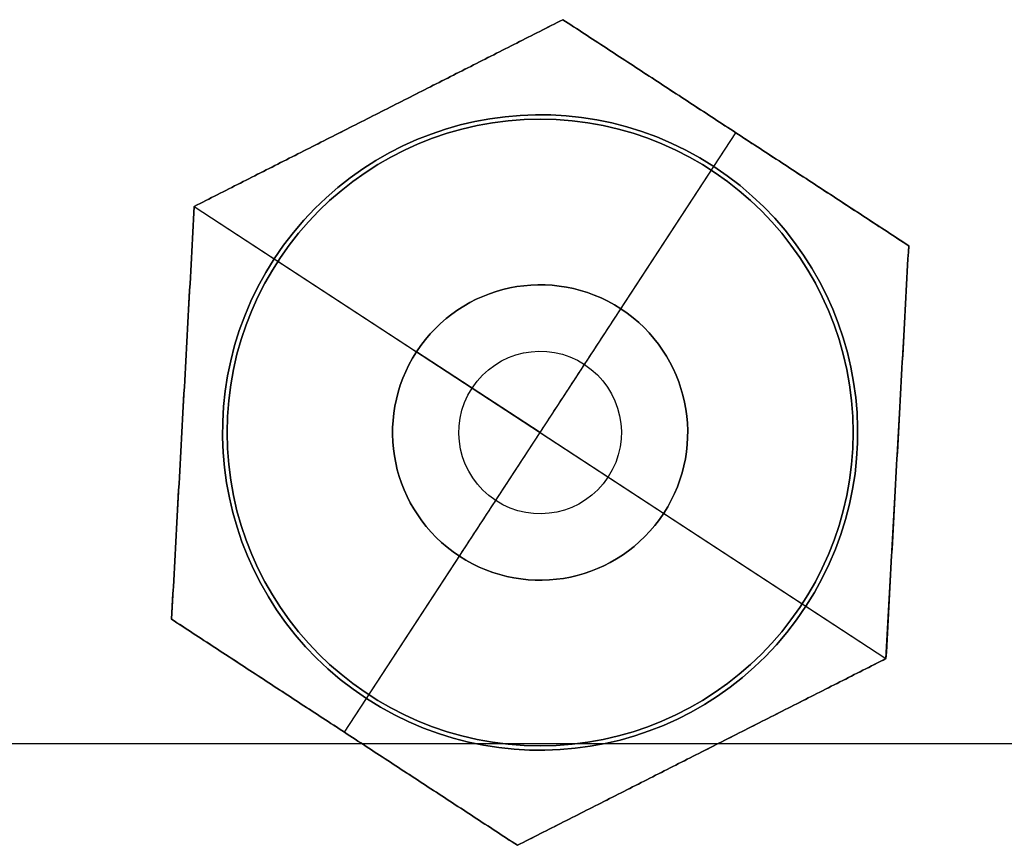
# Model space of a CAD drawing. Header units: millimetres. Extents: x -175 to 175, y -101 to 102.
# Tile 18 of 133: x -130 to -119, y -34 to -25. Entities that reach past the tile are written whole.
import ezdxf

# ---------------------------------------------------------------- set-up
doc = ezdxf.new("R2010")
doc.units = ezdxf.units.MM
doc.layers.add('Livello 01', color=7, linetype='Continuous')

msp = doc.modelspace()

# ---------------------------------------------------------------- linework, layer by layer
at = {"layer": 'Livello 01', "color": 254, "true_color": 0xcad1ee}
for p, q in [((-123.746, -24.888, 64.2), (-127.867, -26.974, 64.2)), ((-119.879, -27.414, 64.2), (-123.746, -24.888, 64.2)), ((-125.806, -25.931, 64.5), (-125.806, -25.931, 63.9)), ((-126.188, -32.849, 64.5), (-121.812, -26.151, 64.5)), ((-122.058, -26.528, 63.9), (-121.812, -26.151, 63.9)), ((-121.812, -26.151, 64.5), (-121.812, -26.151, 63.9)), ((-123.098, -28.119, 52.5), (-122.058, -26.528, 52.5)), ((-122.058, -26.528, 52.5), (-122.058, -26.528, 63.9)), ((-127.867, -26.974, 64.2), (-128.121, -31.586, 64.2)), ((-127.867, -26.974, 63.9), (-126.972, -27.558, 63.9)), ((-127.867, -26.974, 64.5), (-120.133, -32.026, 64.5)), ((-120.133, -32.026, 64.2), (-119.879, -27.414, 64.2)), ((-126.972, -27.558, 52.5), (-126.972, -27.558, 63.9)), ((-126.972, -27.558, 52.5), (-125.381, -28.598, 52.5)), ((-125.381, -28.598, 60), (-125.381, -28.598, 52.5)), ((-124, -29.5, 60.991), (-125.381, -28.598, 60)), ((-127.994, -29.28, 64.5), (-127.994, -29.28, 63.9)), ((-127.5, -29.5, 62.5), (-127.5, -29.5, 64.5)), ((-124, -29.5, 60.991), (-122.619, -30.402, 60)), ((-120.5, -29.5, 62.5), (-120.5, -29.5, 64.5)), ((-120.006, -29.72, 64.5), (-120.006, -29.72, 63.9)), ((-122.619, -30.402, 52.5), (-121.028, -31.442, 52.5)), ((-122.619, -30.402, 60), (-122.619, -30.402, 52.5)), ((-125.942, -32.472, 52.5), (-124.902, -30.881, 52.5)), ((-121.028, -31.442, 52.5), (-121.028, -31.442, 63.9)), ((-121.028, -31.442, 63.9), (-120.133, -32.026, 63.9)), ((-128.121, -31.586, 64.2), (-124.254, -34.112, 64.2)), ((-124.254, -34.112, 64.2), (-120.133, -32.026, 64.2)), ((-126.188, -32.849, 63.9), (-125.942, -32.472, 63.9)), ((-125.942, -32.472, 56.3), (-125.942, -32.472, 63.9)), ((-125.942, -32.472, 52.5), (-125.942, -32.472, 61.62)), ((-126.188, -32.849, 64.5), (-126.188, -32.849, 63.9)), ((-144, -32.975, 64.5), (-124.418, -32.975, 64.5)), ((-144, -32.975, 62.5), (-124.418, -32.975, 62.5)), ((-144, -32.975, -285.5), (144, -32.975, -285.5)), ((-144, -32.975, -283.5), (144, -32.975, -283.5)), ((-123.582, -32.975, 64.5), (-53.418, -32.975, 64.5)), ((-123.582, -32.975, 62.5), (-53.418, -32.975, 62.5)), ((-122.194, -33.069, 64.5), (-122.194, -33.069, 63.9))]:
    msp.add_line(p, q, dxfattribs=at)
at = {"layer": 'Livello 01', "color": 254, "true_color": 0xcad1ee, "extrusion": (0, 0, -1)}
for centre, radius, start, end in [((124, -29.5, -52.5), 3.55, 303.1576, 123.1576), ((124, -29.5, -64.5), 3.5, 270, 90), ((124, -29.5, -62.5), 3.5, 90, 270), ((124, -29.5, -64.5), 3.5, 90, 270), ((124, -29.5, -63.9), 3.55, 123.1576, 303.1576), ((124, -29.5, -60), 1.65, 303.1576, 123.1576), ((124, -29.5, -56.25), 1.65, 303.1576, 123.1576), ((124, -29.5, -56.25), 1.65, 123.1576, 303.1576), ((124, -29.5, -60.446), 0.908, 303.1576, 123.1576), ((124, -29.5, -60.446), 0.908, 123.1576, 303.1576)]:
    msp.add_arc(centre, radius, start, end, dxfattribs=at)
at = {"layer": 'Livello 01', "color": 254, "true_color": 0xcad1ee}
for centre, radius, start, end in [((-124, -29.5, 63.9), 3.55, 56.8424, 236.8424), ((-124, -29.5, 58.2), 3.55, 56.8424, 236.8424), ((-124, -29.5, 62.5), 3.5, 90, 270), ((-124, -29.5, 63.5), 3.5, 90, 270), ((-124, -29.5, 63.5), 3.5, 270, 90), ((-124, -29.5, 52.5), 3.55, 236.8424, 56.8424), ((-124, -29.5, 58.2), 3.55, 236.8424, 56.8424), ((-124, -29.5, 52.5), 1.65, 56.8424, 236.8424), ((-124, -29.5, 60), 1.65, 236.8424, 56.8424), ((-124, -29.5, 52.5), 1.65, 236.8424, 56.8424)]:
    msp.add_arc(centre, radius, start, end, dxfattribs=at)
for points in [[(-123.746, -24.888, 64.5), (-127.867, -26.974, 64.5)], [(-127.867, -26.974, 63.9), (-123.746, -24.888, 63.9)], [(-123.746, -24.888, 63.9), (-119.879, -27.414, 63.9)], [(-123.746, -24.888, 63.9), (-123.746, -24.888, 64.5)], [(-119.879, -27.414, 64.5), (-123.746, -24.888, 64.5)], [(-124, -26, 64.5), (-124, -26, 62.5)], [(-122.058, -26.528, 52.5), (-122.058, -26.528, 63.9)], [(-127.867, -26.974, 64.5), (-128.121, -31.586, 64.5)], [(-128.121, -31.586, 63.9), (-127.867, -26.974, 63.9)], [(-127.867, -26.974, 63.9), (-127.867, -26.974, 64.5)], [(-120.133, -32.026, 64.5), (-119.879, -27.414, 64.5)], [(-119.879, -27.414, 63.9), (-120.133, -32.026, 63.9)], [(-119.879, -27.414, 63.9), (-119.879, -27.414, 64.5)], [(-124, -29.5, 60.991), (-123.098, -28.119, 60)], [(-123.098, -28.119, 60), (-123.098, -28.119, 52.5)], [(-124.902, -30.881, 60), (-124, -29.5, 60.991)], [(-124.902, -30.881, 52.5), (-124.902, -30.881, 60)], [(-124.254, -34.112, 63.9), (-128.121, -31.586, 63.9)], [(-128.121, -31.586, 64.5), (-128.121, -31.586, 63.9)], [(-128.121, -31.586, 64.5), (-124.254, -34.112, 64.5)], [(-124.254, -34.112, 64.5), (-120.133, -32.026, 64.5)], [(-120.133, -32.026, 63.9), (-124.254, -34.112, 63.9)], [(-120.133, -32.026, 63.9), (-120.133, -32.026, 64.5)], [(-125.942, -32.472, 63.9), (-125.942, -32.472, 52.5)], [(-124, -33, 62.5), (-124, -33, 64.5)], [(-124.254, -34.112, 63.9), (-124.254, -34.112, 64.5)]]:
    msp.add_open_spline(points, degree=1, dxfattribs=at)

doc.saveas('drawing.dxf')
